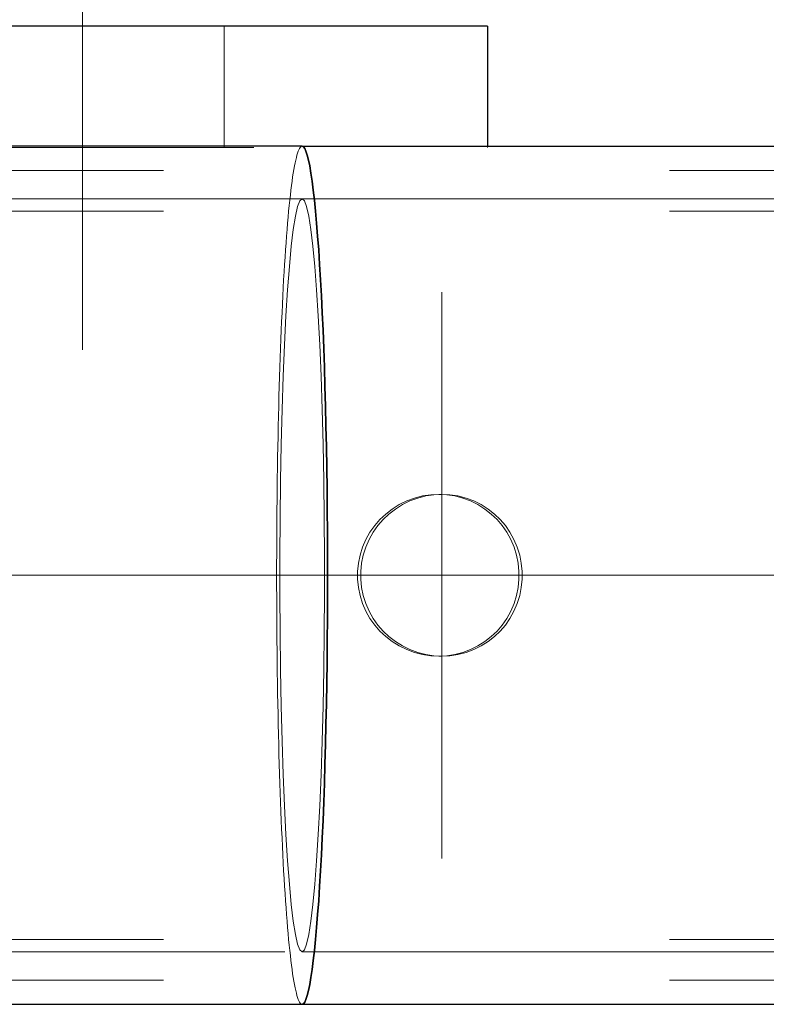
# Model space of a CAD drawing. Header units: millimetres. Extents: x -845 to -83, y 8759 to 9255.
# Tile 52 of 197: x -639.38 to -637.53, y 9000.18 to 9002.62. Entities that reach past the tile are written whole.
import ezdxf

# ---------------------------------------------------------------- set-up
doc = ezdxf.new("R2010")
doc.units = ezdxf.units.MM
doc.header["$LTSCALE"] = 10
doc.linetypes.add('HIDDEN', pattern=[0.375, 0.25, -0.125])
doc.linetypes.add('MITTE', pattern=[2, 1.25, -0.25, 0.25, -0.25])
for name, color, linetype, lineweight in [('PS_Hidden', 2, 'HIDDEN', 9), ('PS_Mid', 5, 'MITTE', 15), ('PS_Shape', 161, 'Continuous', 30), ('PS_SOLID', 7, 'Continuous', 30)]:
    doc.layers.add(name, color=color, linetype=linetype, lineweight=lineweight)

# ---------------------------------------------------------------- blocks, each defined once
blk = doc.blocks.new('*X650')
at = {"layer": 'PS_Hidden', "color": 2, "linetype": 'HIDDEN'}
for p, q in [((-638.8731, 9002.6009), (-638.8731, 9002.3009)), ((-638.6823, 9002.3034), (-638.6839, 9002.3024)), ((-638.6839, 9002.3024), (-638.6823, 9002.3034)), ((-638.6807, 9002.3037), (-638.6823, 9002.3034)), ((-638.6823, 9002.3034), (-638.6807, 9002.3037)), ((-638.6807, 9002.3037), (-638.6807, 9002.3037)), ((-638.2231, 9002.3037), (-638.2231, 9002.3009)), ((-641.3003, 9002.3009), (-638.2231, 9002.3009)), ((-638.6934, 9002.282), (-638.6949, 9002.2763)), ((-638.6949, 9002.2763), (-638.6934, 9002.282)), ((-638.6918, 9002.2871), (-638.6934, 9002.282)), ((-638.6934, 9002.282), (-638.6918, 9002.2871)), ((-638.6903, 9002.2915), (-638.6918, 9002.2871)), ((-638.6918, 9002.2871), (-638.6903, 9002.2915)), ((-638.6887, 9002.2952), (-638.6903, 9002.2915)), ((-638.6903, 9002.2915), (-638.6887, 9002.2952)), ((-638.6871, 9002.2983), (-638.6887, 9002.2952)), ((-638.6887, 9002.2952), (-638.6871, 9002.2983)), ((-638.6855, 9002.3007), (-638.6871, 9002.2983)), ((-638.6871, 9002.2983), (-638.6855, 9002.3007)), ((-638.6839, 9002.3024), (-638.6855, 9002.3007)), ((-638.6855, 9002.3007), (-638.6839, 9002.3024)), ((-638.6996, 9002.2551), (-638.7011, 9002.2467)), ((-638.7011, 9002.2467), (-638.6996, 9002.2551)), ((-638.698, 9002.2628), (-638.6996, 9002.2551)), ((-638.6996, 9002.2551), (-638.698, 9002.2628)), ((-638.6965, 9002.2699), (-638.698, 9002.2628)), ((-638.698, 9002.2628), (-638.6965, 9002.2699)), ((-638.6949, 9002.2763), (-638.6965, 9002.2699)), ((-638.6965, 9002.2699), (-638.6949, 9002.2763)), ((-631.5231, 9002.2437), (-640.8715, 9002.2437)), ((-638.7026, 9002.2377), (-638.7041, 9002.2281)), ((-638.7041, 9002.2281), (-638.7026, 9002.2377)), ((-638.7011, 9002.2467), (-638.7026, 9002.2377)), ((-638.7026, 9002.2377), (-638.7011, 9002.2467)), ((-638.707, 9002.2069), (-638.7084, 9002.1954)), ((-638.7084, 9002.1954), (-638.707, 9002.2069)), ((-638.7055, 9002.2178), (-638.707, 9002.2069)), ((-638.707, 9002.2069), (-638.7055, 9002.2178)), ((-638.7041, 9002.2281), (-638.7055, 9002.2178)), ((-638.7055, 9002.2178), (-638.7041, 9002.2281)), ((-638.7098, 9002.1833), (-638.7112, 9002.1705)), ((-638.7112, 9002.1705), (-638.7098, 9002.1833)), ((-638.7084, 9002.1954), (-638.7098, 9002.1833)), ((-638.7098, 9002.1833), (-638.7084, 9002.1954)), ((-638.6807, 9002.1737), (-641.2231, 9002.1737)), ((-638.7126, 9002.1572), (-638.714, 9002.1433)), ((-638.714, 9002.1433), (-638.7126, 9002.1572)), ((-638.7112, 9002.1705), (-638.7126, 9002.1572)), ((-638.7126, 9002.1572), (-638.7112, 9002.1705)), ((-638.6863, 9002.1689), (-638.6918, 9002.1547)), ((-638.6918, 9002.1547), (-638.6863, 9002.1689)), ((-638.6807, 9002.1737), (-638.6863, 9002.1689)), ((-638.6863, 9002.1689), (-638.6807, 9002.1737)), ((-638.6752, 9002.1689), (-638.6807, 9002.1737)), ((-638.6807, 9002.1737), (-638.6752, 9002.1689)), ((-638.6807, 9002.1737), (-482.9479, 9002.1737)), ((-638.6696, 9002.1547), (-638.6752, 9002.1689)), ((-638.6752, 9002.1689), (-638.6696, 9002.1547)), ((-631.5231, 9002.1437), (-640.6631, 9002.1437)), ((-638.714, 9002.1433), (-638.7153, 9002.1288)), ((-638.7153, 9002.1288), (-638.714, 9002.1433)), ((-638.6918, 9002.1547), (-638.6972, 9002.1311)), ((-638.6972, 9002.1311), (-638.6918, 9002.1547)), ((-638.6642, 9002.1311), (-638.6696, 9002.1547)), ((-638.6696, 9002.1547), (-638.6642, 9002.1311)), ((-638.7166, 9002.1137), (-638.7179, 9002.0981)), ((-638.7179, 9002.0981), (-638.7166, 9002.1137)), ((-638.7153, 9002.1288), (-638.7166, 9002.1137)), ((-638.7166, 9002.1137), (-638.7153, 9002.1288)), ((-638.6972, 9002.1311), (-638.7025, 9002.0983)), ((-638.7025, 9002.0983), (-638.6972, 9002.1311)), ((-638.659, 9002.0983), (-638.6642, 9002.1311)), ((-638.6642, 9002.1311), (-638.659, 9002.0983)), ((-638.7179, 9002.0981), (-638.7192, 9002.0819)), ((-638.7192, 9002.0819), (-638.7179, 9002.0981)), ((-638.7025, 9002.0983), (-638.7075, 9002.0569)), ((-638.7075, 9002.0569), (-638.7025, 9002.0983)), ((-638.654, 9002.0569), (-638.659, 9002.0983)), ((-638.659, 9002.0983), (-638.654, 9002.0569)), ((-638.7205, 9002.0652), (-638.7217, 9002.048)), ((-638.7217, 9002.048), (-638.7205, 9002.0652)), ((-638.7192, 9002.0819), (-638.7205, 9002.0652)), ((-638.7205, 9002.0652), (-638.7192, 9002.0819)), ((-638.7217, 9002.048), (-638.7229, 9002.0302)), ((-638.7229, 9002.0302), (-638.7217, 9002.048)), ((-638.7075, 9002.0569), (-638.7122, 9002.007)), ((-638.7122, 9002.007), (-638.7075, 9002.0569)), ((-638.6492, 9002.007), (-638.654, 9002.0569)), ((-638.654, 9002.0569), (-638.6492, 9002.007)), ((-638.724, 9002.012), (-638.7252, 9001.9932)), ((-638.7252, 9001.9932), (-638.724, 9002.012)), ((-638.7229, 9002.0302), (-638.724, 9002.012)), ((-638.724, 9002.012), (-638.7229, 9002.0302)), ((-638.7252, 9001.9932), (-638.7263, 9001.974)), ((-638.7263, 9001.974), (-638.7252, 9001.9932)), ((-638.7122, 9002.007), (-638.7167, 9001.9494)), ((-638.7167, 9001.9494), (-638.7122, 9002.007)), ((-638.6448, 9001.9494), (-638.6492, 9002.007)), ((-638.6492, 9002.007), (-638.6448, 9001.9494)), ((-638.7263, 9001.974), (-638.7274, 9001.9543)), ((-638.7274, 9001.9543), (-638.7263, 9001.974)), ((-638.7274, 9001.9543), (-638.7284, 9001.9342)), ((-638.7284, 9001.9342), (-638.7274, 9001.9543)), ((-638.7167, 9001.9494), (-638.7207, 9001.8845)), ((-638.7207, 9001.8845), (-638.7167, 9001.9494)), ((-638.6408, 9001.8845), (-638.6448, 9001.9494)), ((-638.6448, 9001.9494), (-638.6408, 9001.8845)), ((-638.7295, 9001.9136), (-638.7304, 9001.8925)), ((-638.7304, 9001.8925), (-638.7295, 9001.9136)), ((-638.7284, 9001.9342), (-638.7295, 9001.9136)), ((-638.7295, 9001.9136), (-638.7284, 9001.9342)), ((-638.7304, 9001.8925), (-638.7314, 9001.8711)), ((-638.7314, 9001.8711), (-638.7304, 9001.8925)), ((-638.7314, 9001.8711), (-638.7323, 9001.8493)), ((-638.7323, 9001.8493), (-638.7314, 9001.8711)), ((-638.7207, 9001.8845), (-638.7243, 9001.813)), ((-638.7243, 9001.813), (-638.7207, 9001.8845)), ((-638.6371, 9001.813), (-638.6408, 9001.8845)), ((-638.6408, 9001.8845), (-638.6371, 9001.813)), ((-638.7323, 9001.8493), (-638.7332, 9001.827)), ((-638.7332, 9001.827), (-638.7323, 9001.8493)), ((-638.7332, 9001.827), (-638.7341, 9001.8044)), ((-638.7341, 9001.8044), (-638.7332, 9001.827)), ((-638.7341, 9001.8044), (-638.7349, 9001.7814)), ((-638.7349, 9001.7814), (-638.7341, 9001.8044)), ((-638.7243, 9001.813), (-638.7275, 9001.7356)), ((-638.7275, 9001.7356), (-638.7243, 9001.813)), ((-638.6339, 9001.7356), (-638.6371, 9001.813)), ((-638.6371, 9001.813), (-638.6339, 9001.7356)), ((-638.7349, 9001.7814), (-638.7357, 9001.7581)), ((-638.7357, 9001.7581), (-638.7349, 9001.7814)), ((-638.7357, 9001.7581), (-638.7364, 9001.7345)), ((-638.7364, 9001.7345), (-638.7357, 9001.7581)), ((-638.7364, 9001.7345), (-638.7372, 9001.7105)), ((-638.7372, 9001.7105), (-638.7364, 9001.7345)), ((-638.7275, 9001.7356), (-638.7302, 9001.6533)), ((-638.7302, 9001.6533), (-638.7275, 9001.7356)), ((-638.6312, 9001.6533), (-638.6339, 9001.7356)), ((-638.6339, 9001.7356), (-638.6312, 9001.6533)), ((-638.7372, 9001.7105), (-638.7379, 9001.6863)), ((-638.7379, 9001.6863), (-638.7372, 9001.7105)), ((-638.7379, 9001.6863), (-638.7385, 9001.6617)), ((-638.7385, 9001.6617), (-638.7379, 9001.6863)), ((-638.7385, 9001.6617), (-638.7391, 9001.6369)), ((-638.7391, 9001.6369), (-638.7385, 9001.6617)), ((-638.7302, 9001.6533), (-638.7325, 9001.5667)), ((-638.7325, 9001.5667), (-638.7302, 9001.6533)), ((-638.629, 9001.5667), (-638.6312, 9001.6533)), ((-638.6312, 9001.6533), (-638.629, 9001.5667)), ((-638.7391, 9001.6369), (-638.7397, 9001.6119)), ((-638.7397, 9001.6119), (-638.7391, 9001.6369)), ((-638.7397, 9001.6119), (-638.7402, 9001.5866)), ((-638.7402, 9001.5866), (-638.7397, 9001.6119)), ((-638.7402, 9001.5866), (-638.7407, 9001.561)), ((-638.7407, 9001.561), (-638.7402, 9001.5866)), ((-638.7407, 9001.561), (-638.7412, 9001.5353)), ((-638.7412, 9001.5353), (-638.7407, 9001.561)), ((-638.7325, 9001.5667), (-638.7341, 9001.4768)), ((-638.7341, 9001.4768), (-638.7325, 9001.5667)), ((-638.6273, 9001.4768), (-638.629, 9001.5667)), ((-638.629, 9001.5667), (-638.6273, 9001.4768)), ((-638.7412, 9001.5353), (-638.7416, 9001.5094)), ((-638.7416, 9001.5094), (-638.7412, 9001.5353)), ((-638.7416, 9001.5094), (-638.742, 9001.4833)), ((-638.742, 9001.4833), (-638.7416, 9001.5094)), ((-638.742, 9001.4833), (-638.7423, 9001.4571)), ((-638.7423, 9001.4571), (-638.742, 9001.4833)), ((-638.7341, 9001.4768), (-638.7352, 9001.3845)), ((-638.7352, 9001.3845), (-638.7341, 9001.4768)), ((-638.6262, 9001.3845), (-638.6273, 9001.4768)), ((-638.6273, 9001.4768), (-638.6262, 9001.3845)), ((-638.7423, 9001.4571), (-638.7426, 9001.4307)), ((-638.7426, 9001.4307), (-638.7423, 9001.4571)), ((-638.7426, 9001.4307), (-638.7429, 9001.4042)), ((-638.7429, 9001.4042), (-638.7426, 9001.4307)), ((-638.4222, 9001.4274), (-638.4407, 9001.4183)), ((-638.4329, 9001.4183), (-638.4144, 9001.4274)), ((-638.4028, 9001.4346), (-638.4222, 9001.4274)), ((-638.4144, 9001.4274), (-638.395, 9001.4346)), ((-638.3829, 9001.4397), (-638.4028, 9001.4346)), ((-638.395, 9001.4346), (-638.3751, 9001.4397)), ((-638.3629, 9001.4427), (-638.3829, 9001.4397)), ((-638.3751, 9001.4397), (-638.355, 9001.4427)), ((-638.3432, 9001.4437), (-638.3629, 9001.4427)), ((-638.355, 9001.4427), (-638.3353, 9001.4437)), ((-638.3235, 9001.4427), (-638.3432, 9001.4437)), ((-638.3432, 9001.4437), (-638.3353, 9001.4437)), ((-638.3353, 9001.4437), (-638.3156, 9001.4427)), ((-638.3035, 9001.4397), (-638.3235, 9001.4427)), ((-638.3156, 9001.4427), (-638.2956, 9001.4397)), ((-638.2837, 9001.4346), (-638.3035, 9001.4397)), ((-638.2956, 9001.4397), (-638.2758, 9001.4346)), ((-638.2645, 9001.4274), (-638.2837, 9001.4346)), ((-638.2758, 9001.4346), (-638.2566, 9001.4274)), ((-638.2462, 9001.4183), (-638.2645, 9001.4274)), ((-638.2566, 9001.4274), (-638.2383, 9001.4183)), ((-638.7429, 9001.4042), (-638.7431, 9001.3776)), ((-638.7431, 9001.3776), (-638.7429, 9001.4042)), ((-638.4581, 9001.4075), (-638.474, 9001.3951)), ((-638.4662, 9001.3951), (-638.4503, 9001.4074)), ((-638.4407, 9001.4183), (-638.4581, 9001.4075)), ((-638.4503, 9001.4074), (-638.4329, 9001.4183)), ((-638.229, 9001.4075), (-638.2462, 9001.4183)), ((-638.2383, 9001.4183), (-638.2212, 9001.4074)), ((-638.2133, 9001.3951), (-638.229, 9001.4075)), ((-638.2212, 9001.4074), (-638.2055, 9001.3951)), ((-638.7352, 9001.3845), (-638.7358, 9001.2908)), ((-638.7358, 9001.2908), (-638.7352, 9001.3845)), ((-638.6257, 9001.2908), (-638.6262, 9001.3845)), ((-638.6262, 9001.3845), (-638.6257, 9001.2908)), ((-638.4883, 9001.3816), (-638.5013, 9001.3666)), ((-638.4936, 9001.3666), (-638.4805, 9001.3816)), ((-638.474, 9001.3951), (-638.4883, 9001.3816)), ((-638.4805, 9001.3816), (-638.4662, 9001.3951)), ((-638.1992, 9001.3816), (-638.2133, 9001.3951)), ((-638.2055, 9001.3951), (-638.1914, 9001.3816)), ((-638.1864, 9001.3666), (-638.1992, 9001.3816)), ((-638.1914, 9001.3816), (-638.1786, 9001.3666)), ((-638.7431, 9001.3776), (-638.7433, 9001.3509)), ((-638.7433, 9001.3509), (-638.7431, 9001.3776)), ((-638.5013, 9001.3666), (-638.5131, 9001.35)), ((-638.5053, 9001.35), (-638.4936, 9001.3666)), ((-638.1749, 9001.35), (-638.1864, 9001.3666)), ((-638.1786, 9001.3666), (-638.1672, 9001.35)), ((-638.7433, 9001.3509), (-638.7434, 9001.3242)), ((-638.7434, 9001.3242), (-638.7433, 9001.3509)), ((-638.5232, 9001.3321), (-638.5314, 9001.3131)), ((-638.5237, 9001.3132), (-638.5154, 9001.3321)), ((-638.5131, 9001.35), (-638.5232, 9001.3321)), ((-638.5154, 9001.3321), (-638.5053, 9001.35)), ((-638.165, 9001.3321), (-638.1749, 9001.35)), ((-638.1672, 9001.35), (-638.1573, 9001.3321)), ((-638.1569, 9001.3131), (-638.165, 9001.3321)), ((-638.1573, 9001.3321), (-638.1492, 9001.3132)), ((-638.7434, 9001.3242), (-638.7435, 9001.2974)), ((-638.7435, 9001.2974), (-638.7434, 9001.3242)), ((-638.5314, 9001.3131), (-638.5376, 9001.2935)), ((-638.5298, 9001.2935), (-638.5237, 9001.3132)), ((-638.1509, 9001.2935), (-638.1569, 9001.3131)), ((-638.1492, 9001.3132), (-638.1432, 9001.2935)), ((-638.7435, 9001.2974), (-638.7436, 9001.2706)), ((-638.7436, 9001.2706), (-638.7435, 9001.2974)), ((-638.7358, 9001.2908), (-638.7358, 9001.1966)), ((-638.7358, 9001.1966), (-638.7358, 9001.2908)), ((-638.6257, 9001.1966), (-638.6257, 9001.2908)), ((-638.6257, 9001.2908), (-638.6257, 9001.1966)), ((-638.5376, 9001.2935), (-638.5416, 9001.2735)), ((-638.5339, 9001.2735), (-638.5298, 9001.2935)), ((-638.1469, 9001.2735), (-638.1509, 9001.2935)), ((-638.1432, 9001.2935), (-638.1392, 9001.2735)), ((-638.7436, 9001.2706), (-638.7436, 9001.2437)), ((-638.7436, 9001.2437), (-638.7436, 9001.2706)), ((-638.5416, 9001.2735), (-638.5437, 9001.2535)), ((-638.536, 9001.2535), (-638.5339, 9001.2735)), ((-638.1449, 9001.2535), (-638.1469, 9001.2735)), ((-638.1392, 9001.2735), (-638.1372, 9001.2535)), ((-638.7436, 9001.2437), (-638.7436, 9001.2169)), ((-638.7436, 9001.2169), (-638.7436, 9001.2437)), ((-638.5437, 9001.2535), (-638.5437, 9001.2339)), ((-638.5437, 9001.2339), (-638.5416, 9001.214)), ((-638.536, 9001.2339), (-638.536, 9001.2535)), ((-638.5339, 9001.2139), (-638.536, 9001.2339)), ((-638.1469, 9001.214), (-638.1449, 9001.2339)), ((-638.1449, 9001.2339), (-638.1449, 9001.2535)), ((-638.1372, 9001.2339), (-638.1392, 9001.2139)), ((-638.1372, 9001.2535), (-638.1372, 9001.2339)), ((-638.7436, 9001.2169), (-638.7435, 9001.19)), ((-638.7435, 9001.19), (-638.7436, 9001.2169)), ((-638.5416, 9001.214), (-638.5376, 9001.194)), ((-638.5298, 9001.1939), (-638.5339, 9001.2139)), ((-638.1509, 9001.194), (-638.1469, 9001.214)), ((-638.1392, 9001.2139), (-638.1432, 9001.1939)), ((-638.7435, 9001.19), (-638.7434, 9001.1632)), ((-638.7434, 9001.1632), (-638.7435, 9001.19)), ((-638.7358, 9001.1966), (-638.7352, 9001.1029)), ((-638.7352, 9001.1029), (-638.7358, 9001.1966)), ((-638.6262, 9001.1029), (-638.6257, 9001.1966)), ((-638.6257, 9001.1966), (-638.6262, 9001.1029)), ((-638.5376, 9001.194), (-638.5314, 9001.1743)), ((-638.5237, 9001.1743), (-638.5298, 9001.1939)), ((-638.1569, 9001.1743), (-638.1509, 9001.194)), ((-638.1432, 9001.1939), (-638.1492, 9001.1743)), ((-638.7434, 9001.1632), (-638.7433, 9001.1365)), ((-638.7433, 9001.1365), (-638.7434, 9001.1632)), ((-638.5314, 9001.1743), (-638.5232, 9001.1554)), ((-638.5154, 9001.1553), (-638.5237, 9001.1743)), ((-638.165, 9001.1554), (-638.1569, 9001.1743)), ((-638.1492, 9001.1743), (-638.1573, 9001.1553)), ((-638.7433, 9001.1365), (-638.7431, 9001.1098)), ((-638.7431, 9001.1098), (-638.7433, 9001.1365)), ((-638.5232, 9001.1554), (-638.5131, 9001.1374)), ((-638.5053, 9001.1374), (-638.5154, 9001.1553)), ((-638.5131, 9001.1374), (-638.5013, 9001.1208)), ((-638.4936, 9001.1208), (-638.5053, 9001.1374)), ((-638.1864, 9001.1208), (-638.1749, 9001.1374)), ((-638.1672, 9001.1374), (-638.1786, 9001.1208)), ((-638.1749, 9001.1374), (-638.165, 9001.1554)), ((-638.1573, 9001.1553), (-638.1672, 9001.1374)), ((-638.5013, 9001.1208), (-638.4883, 9001.1058)), ((-638.4805, 9001.1058), (-638.4936, 9001.1208)), ((-638.1992, 9001.1058), (-638.1864, 9001.1208)), ((-638.1786, 9001.1208), (-638.1914, 9001.1058)), ((-638.7431, 9001.1098), (-638.7429, 9001.0832)), ((-638.7429, 9001.0832), (-638.7431, 9001.1098)), ((-638.7352, 9001.1029), (-638.7341, 9001.0106)), ((-638.7341, 9001.0106), (-638.7352, 9001.1029)), ((-638.6273, 9001.0106), (-638.6262, 9001.1029)), ((-638.6262, 9001.1029), (-638.6273, 9001.0106)), ((-638.4883, 9001.1058), (-638.474, 9001.0923)), ((-638.4662, 9001.0923), (-638.4805, 9001.1058)), ((-638.474, 9001.0923), (-638.4581, 9001.08)), ((-638.4503, 9001.08), (-638.4662, 9001.0923)), ((-638.229, 9001.08), (-638.2133, 9001.0923)), ((-638.2055, 9001.0923), (-638.2212, 9001.08)), ((-638.2133, 9001.0923), (-638.1992, 9001.1058)), ((-638.1914, 9001.1058), (-638.2055, 9001.0923)), ((-638.7429, 9001.0832), (-638.7426, 9001.0567)), ((-638.7426, 9001.0567), (-638.7429, 9001.0832)), ((-638.4581, 9001.08), (-638.4407, 9001.0691)), ((-638.4329, 9001.0691), (-638.4503, 9001.08)), ((-638.4407, 9001.0691), (-638.4222, 9001.06)), ((-638.4144, 9001.06), (-638.4329, 9001.0691)), ((-638.2645, 9001.06), (-638.2462, 9001.0691)), ((-638.2383, 9001.0691), (-638.2566, 9001.06)), ((-638.2462, 9001.0691), (-638.229, 9001.08)), ((-638.2212, 9001.08), (-638.2383, 9001.0691)), ((-638.7426, 9001.0567), (-638.7423, 9001.0303)), ((-638.7423, 9001.0303), (-638.7426, 9001.0567)), ((-638.4222, 9001.06), (-638.4028, 9001.0528)), ((-638.395, 9001.0528), (-638.4144, 9001.06)), ((-638.4028, 9001.0528), (-638.3829, 9001.0478)), ((-638.3751, 9001.0478), (-638.395, 9001.0528)), ((-638.3829, 9001.0478), (-638.3629, 9001.0447)), ((-638.355, 9001.0447), (-638.3751, 9001.0478)), ((-638.3629, 9001.0447), (-638.3432, 9001.0437)), ((-638.3353, 9001.0437), (-638.355, 9001.0447)), ((-638.3432, 9001.0437), (-638.3235, 9001.0447)), ((-638.3432, 9001.0437), (-638.3353, 9001.0437)), ((-638.3156, 9001.0447), (-638.3353, 9001.0437)), ((-638.3235, 9001.0447), (-638.3035, 9001.0478)), ((-638.2956, 9001.0478), (-638.3156, 9001.0447)), ((-638.3035, 9001.0478), (-638.2837, 9001.0528)), ((-638.2758, 9001.0528), (-638.2956, 9001.0478)), ((-638.2837, 9001.0528), (-638.2645, 9001.06)), ((-638.2566, 9001.06), (-638.2758, 9001.0528)), ((-638.7423, 9001.0303), (-638.742, 9001.0041)), ((-638.742, 9001.0041), (-638.7423, 9001.0303)), ((-638.742, 9001.0041), (-638.7416, 9000.978)), ((-638.7416, 9000.978), (-638.742, 9001.0041)), ((-638.7341, 9001.0106), (-638.7325, 9000.9207)), ((-638.7325, 9000.9207), (-638.7341, 9001.0106)), ((-638.629, 9000.9207), (-638.6273, 9001.0106)), ((-638.6273, 9001.0106), (-638.629, 9000.9207)), ((-638.7416, 9000.978), (-638.7412, 9000.9521)), ((-638.7412, 9000.9521), (-638.7416, 9000.978)), ((-638.7412, 9000.9521), (-638.7407, 9000.9264)), ((-638.7407, 9000.9264), (-638.7412, 9000.9521)), ((-638.7407, 9000.9264), (-638.7402, 9000.9009)), ((-638.7402, 9000.9009), (-638.7407, 9000.9264)), ((-638.7325, 9000.9207), (-638.7302, 9000.8341)), ((-638.7302, 9000.8341), (-638.7325, 9000.9207)), ((-638.6312, 9000.8341), (-638.629, 9000.9207)), ((-638.629, 9000.9207), (-638.6312, 9000.8341)), ((-638.7402, 9000.9009), (-638.7397, 9000.8756)), ((-638.7397, 9000.8756), (-638.7402, 9000.9009)), ((-638.7397, 9000.8756), (-638.7391, 9000.8505)), ((-638.7391, 9000.8505), (-638.7397, 9000.8756)), ((-638.7391, 9000.8505), (-638.7385, 9000.8257)), ((-638.7385, 9000.8257), (-638.7391, 9000.8505)), ((-638.7385, 9000.8257), (-638.7379, 9000.8012)), ((-638.7379, 9000.8012), (-638.7385, 9000.8257)), ((-638.7302, 9000.8341), (-638.7275, 9000.7518)), ((-638.7275, 9000.7518), (-638.7302, 9000.8341)), ((-638.6339, 9000.7518), (-638.6312, 9000.8341)), ((-638.6312, 9000.8341), (-638.6339, 9000.7518)), ((-638.7379, 9000.8012), (-638.7372, 9000.7769)), ((-638.7372, 9000.7769), (-638.7379, 9000.8012)), ((-638.7372, 9000.7769), (-638.7364, 9000.7529)), ((-638.7364, 9000.7529), (-638.7372, 9000.7769)), ((-638.7364, 9000.7529), (-638.7357, 9000.7293)), ((-638.7357, 9000.7293), (-638.7364, 9000.7529)), ((-638.7275, 9000.7518), (-638.7243, 9000.6745)), ((-638.7243, 9000.6745), (-638.7275, 9000.7518)), ((-638.6371, 9000.6745), (-638.6339, 9000.7518)), ((-638.6339, 9000.7518), (-638.6371, 9000.6745)), ((-638.7357, 9000.7293), (-638.7349, 9000.706)), ((-638.7349, 9000.706), (-638.7357, 9000.7293)), ((-638.7349, 9000.706), (-638.7341, 9000.683)), ((-638.7341, 9000.683), (-638.7349, 9000.706)), ((-638.7341, 9000.683), (-638.7332, 9000.6604)), ((-638.7332, 9000.6604), (-638.7341, 9000.683)), ((-638.7243, 9000.6745), (-638.7207, 9000.603)), ((-638.7207, 9000.603), (-638.7243, 9000.6745)), ((-638.6408, 9000.603), (-638.6371, 9000.6745)), ((-638.6371, 9000.6745), (-638.6408, 9000.603)), ((-638.7332, 9000.6604), (-638.7323, 9000.6382)), ((-638.7323, 9000.6382), (-638.7332, 9000.6604)), ((-638.7323, 9000.6382), (-638.7314, 9000.6163)), ((-638.7314, 9000.6163), (-638.7323, 9000.6382)), ((-638.7314, 9000.6163), (-638.7304, 9000.5949)), ((-638.7304, 9000.5949), (-638.7314, 9000.6163)), ((-638.7207, 9000.603), (-638.7167, 9000.5381)), ((-638.7167, 9000.5381), (-638.7207, 9000.603)), ((-638.6448, 9000.5381), (-638.6408, 9000.603)), ((-638.6408, 9000.603), (-638.6448, 9000.5381)), ((-638.7304, 9000.5949), (-638.7295, 9000.5739)), ((-638.7295, 9000.5739), (-638.7304, 9000.5949)), ((-638.7295, 9000.5739), (-638.7284, 9000.5533)), ((-638.7284, 9000.5533), (-638.7295, 9000.5739)), ((-638.7284, 9000.5533), (-638.7274, 9000.5331)), ((-638.7274, 9000.5331), (-638.7284, 9000.5533)), ((-638.7274, 9000.5331), (-638.7263, 9000.5134)), ((-638.7263, 9000.5134), (-638.7274, 9000.5331)), ((-638.7167, 9000.5381), (-638.7122, 9000.4804)), ((-638.7122, 9000.4804), (-638.7167, 9000.5381)), ((-638.6492, 9000.4804), (-638.6448, 9000.5381)), ((-638.6448, 9000.5381), (-638.6492, 9000.4804)), ((-638.7263, 9000.5134), (-638.7252, 9000.4942)), ((-638.7252, 9000.4942), (-638.7263, 9000.5134)), ((-638.7252, 9000.4942), (-638.724, 9000.4754)), ((-638.724, 9000.4754), (-638.7252, 9000.4942)), ((-638.7122, 9000.4804), (-638.7075, 9000.4306)), ((-638.7075, 9000.4306), (-638.7122, 9000.4804)), ((-638.654, 9000.4306), (-638.6492, 9000.4804)), ((-638.6492, 9000.4804), (-638.654, 9000.4306)), ((-638.724, 9000.4754), (-638.7229, 9000.4572)), ((-638.7229, 9000.4572), (-638.724, 9000.4754)), ((-638.7229, 9000.4572), (-638.7217, 9000.4394)), ((-638.7217, 9000.4394), (-638.7229, 9000.4572)), ((-638.7217, 9000.4394), (-638.7205, 9000.4222)), ((-638.7205, 9000.4222), (-638.7217, 9000.4394)), ((-638.7075, 9000.4306), (-638.7025, 9000.3891)), ((-638.7025, 9000.3891), (-638.7075, 9000.4306)), ((-638.659, 9000.3891), (-638.654, 9000.4306)), ((-638.654, 9000.4306), (-638.659, 9000.3891)), ((-638.7205, 9000.4222), (-638.7192, 9000.4055)), ((-638.7192, 9000.4055), (-638.7205, 9000.4222)), ((-638.7192, 9000.4055), (-638.7179, 9000.3893)), ((-638.7179, 9000.3893), (-638.7192, 9000.4055)), ((-638.7179, 9000.3893), (-638.7166, 9000.3737)), ((-638.7166, 9000.3737), (-638.7179, 9000.3893)), ((-638.7025, 9000.3891), (-638.6972, 9000.3564)), ((-638.6972, 9000.3564), (-638.7025, 9000.3891)), ((-638.6642, 9000.3564), (-638.659, 9000.3891)), ((-638.659, 9000.3891), (-638.6642, 9000.3564)), ((-638.7166, 9000.3737), (-638.7153, 9000.3586)), ((-638.7153, 9000.3586), (-638.7166, 9000.3737)), ((-638.7153, 9000.3586), (-638.714, 9000.3441)), ((-638.714, 9000.3441), (-638.7153, 9000.3586)), ((-631.5231, 9000.3437), (-640.6631, 9000.3437)), ((-638.714, 9000.3441), (-638.7126, 9000.3302)), ((-638.7126, 9000.3302), (-638.714, 9000.3441)), ((-638.6972, 9000.3564), (-638.6918, 9000.3327)), ((-638.6918, 9000.3327), (-638.6972, 9000.3564)), ((-638.6918, 9000.3327), (-638.6863, 9000.3185)), ((-638.6863, 9000.3185), (-638.6918, 9000.3327)), ((-638.6752, 9000.3185), (-638.6696, 9000.3327)), ((-638.6696, 9000.3327), (-638.6752, 9000.3185)), ((-638.6696, 9000.3327), (-638.6642, 9000.3564)), ((-638.6642, 9000.3564), (-638.6696, 9000.3327)), ((-641.2231, 9000.3137), (-638.6807, 9000.3137)), ((-638.7126, 9000.3302), (-638.7112, 9000.3169)), ((-638.7112, 9000.3169), (-638.7126, 9000.3302)), ((-638.7112, 9000.3169), (-638.7098, 9000.3042)), ((-638.7098, 9000.3042), (-638.7112, 9000.3169)), ((-638.6863, 9000.3185), (-638.6807, 9000.3137)), ((-638.6807, 9000.3137), (-638.6863, 9000.3185)), ((-638.6807, 9000.3137), (-638.6752, 9000.3185)), ((-638.6752, 9000.3185), (-638.6807, 9000.3137)), ((-638.6807, 9000.3137), (-482.9479, 9000.3137)), ((-638.7098, 9000.3042), (-638.7084, 9000.292)), ((-638.7084, 9000.292), (-638.7098, 9000.3042)), ((-638.7084, 9000.292), (-638.707, 9000.2805)), ((-638.707, 9000.2805), (-638.7084, 9000.292)), ((-638.707, 9000.2805), (-638.7055, 9000.2696)), ((-638.7055, 9000.2696), (-638.707, 9000.2805)), ((-638.7055, 9000.2696), (-638.7041, 9000.2593)), ((-638.7041, 9000.2593), (-638.7055, 9000.2696)), ((-638.7041, 9000.2593), (-638.7026, 9000.2497)), ((-638.7026, 9000.2497), (-638.7041, 9000.2593)), ((-631.5231, 9000.2437), (-640.8715, 9000.2437)), ((-638.7026, 9000.2497), (-638.7011, 9000.2407)), ((-638.7011, 9000.2407), (-638.7026, 9000.2497)), ((-638.7011, 9000.2407), (-638.6996, 9000.2323)), ((-638.6996, 9000.2323), (-638.7011, 9000.2407)), ((-638.6996, 9000.2323), (-638.698, 9000.2246)), ((-638.698, 9000.2246), (-638.6996, 9000.2323)), ((-638.698, 9000.2246), (-638.6965, 9000.2175)), ((-638.6965, 9000.2175), (-638.698, 9000.2246)), ((-638.6965, 9000.2175), (-638.6949, 9000.2111)), ((-638.6949, 9000.2111), (-638.6965, 9000.2175)), ((-638.6949, 9000.2111), (-638.6934, 9000.2054)), ((-638.6934, 9000.2054), (-638.6949, 9000.2111)), ((-638.6934, 9000.2054), (-638.6918, 9000.2003)), ((-638.6918, 9000.2003), (-638.6934, 9000.2054)), ((-638.6918, 9000.2003), (-638.6903, 9000.1959)), ((-638.6903, 9000.1959), (-638.6918, 9000.2003)), ((-638.6903, 9000.1959), (-638.6887, 9000.1922)), ((-638.6887, 9000.1922), (-638.6903, 9000.1959)), ((-638.6887, 9000.1922), (-638.6871, 9000.1891)), ((-638.6871, 9000.1891), (-638.6887, 9000.1922)), ((-638.6871, 9000.1891), (-638.6855, 9000.1868)), ((-638.6855, 9000.1868), (-638.6871, 9000.1891)), ((-638.6855, 9000.1868), (-638.6839, 9000.1851)), ((-638.6839, 9000.1851), (-638.6855, 9000.1868)), ((-638.6839, 9000.1851), (-638.6823, 9000.1841)), ((-638.6823, 9000.1841), (-638.6839, 9000.1851)), ((-638.6823, 9000.1841), (-638.6807, 9000.1837)), ((-638.6807, 9000.1837), (-638.6823, 9000.1841))]:
    blk.add_line(p, q, dxfattribs=at)
at = {"layer": 'PS_Mid', "color": 5, "linetype": 'MITTE'}
for p, q in [((-639.2231, 9001.8009), (-639.2231, 9003.1009)), ((-639.2231, 9001.8009), (-639.2231, 9003.1009)), ((-638.3352, 9001.9437), (-638.3352, 9000.5437)), ((-589.0494, 9001.2437), (-643.3967, 9001.2437)), ((-641.1763, 9001.2437), (-480.4523, 9001.2437)), ((-637.6352, 9001.2437), (-639.0352, 9001.2437))]:
    blk.add_line(p, q, dxfattribs=at)
at = {"layer": 'PS_SOLID', "color": 7, "linetype": 'Continuous'}
for p, q in [((-638.2231, 9002.6009), (-642.2231, 9002.6009)), ((-638.2231, 9002.6009), (-638.2231, 9002.3037)), ((-638.6807, 9002.3037), (-641.2231, 9002.3037)), ((-638.6775, 9002.3024), (-638.6807, 9002.3037)), ((-638.6807, 9002.3037), (-638.6807, 9002.3037)), ((-638.6807, 9002.3037), (-638.6775, 9002.3024)), ((-638.6807, 9002.3037), (-482.9479, 9002.3037)), ((-638.6744, 9002.2983), (-638.6775, 9002.3024)), ((-638.6775, 9002.3024), (-638.6744, 9002.2983)), ((-638.6712, 9002.2915), (-638.6744, 9002.2983)), ((-638.6744, 9002.2983), (-638.6712, 9002.2915)), ((-638.6681, 9002.282), (-638.6712, 9002.2915)), ((-638.6712, 9002.2915), (-638.6681, 9002.282)), ((-638.665, 9002.2699), (-638.6681, 9002.282)), ((-638.6681, 9002.282), (-638.665, 9002.2699)), ((-638.6619, 9002.2551), (-638.665, 9002.2699)), ((-638.665, 9002.2699), (-638.6619, 9002.2551)), ((-638.6589, 9002.2377), (-638.6619, 9002.2551)), ((-638.6619, 9002.2551), (-638.6589, 9002.2377)), ((-638.6559, 9002.2178), (-638.6589, 9002.2377)), ((-638.6589, 9002.2377), (-638.6559, 9002.2178)), ((-638.6531, 9002.1954), (-638.6559, 9002.2178)), ((-638.6559, 9002.2178), (-638.6531, 9002.1954)), ((-638.6502, 9002.1705), (-638.6531, 9002.1954)), ((-638.6531, 9002.1954), (-638.6502, 9002.1705)), ((-638.6475, 9002.1433), (-638.6502, 9002.1705)), ((-638.6502, 9002.1705), (-638.6475, 9002.1433)), ((-638.6448, 9002.1137), (-638.6475, 9002.1433)), ((-638.6475, 9002.1433), (-638.6448, 9002.1137)), ((-638.6423, 9002.0819), (-638.6448, 9002.1137)), ((-638.6448, 9002.1137), (-638.6423, 9002.0819)), ((-638.6398, 9002.048), (-638.6423, 9002.0819)), ((-638.6423, 9002.0819), (-638.6398, 9002.048)), ((-638.6374, 9002.012), (-638.6398, 9002.048)), ((-638.6398, 9002.048), (-638.6374, 9002.012)), ((-638.6352, 9001.974), (-638.6374, 9002.012)), ((-638.6374, 9002.012), (-638.6352, 9001.974)), ((-638.633, 9001.9342), (-638.6352, 9001.974)), ((-638.6352, 9001.974), (-638.633, 9001.9342)), ((-638.631, 9001.8925), (-638.633, 9001.9342)), ((-638.633, 9001.9342), (-638.631, 9001.8925)), ((-638.6291, 9001.8493), (-638.631, 9001.8925)), ((-638.631, 9001.8925), (-638.6291, 9001.8493)), ((-638.6274, 9001.8044), (-638.6291, 9001.8493)), ((-638.6291, 9001.8493), (-638.6274, 9001.8044)), ((-638.6258, 9001.7581), (-638.6274, 9001.8044)), ((-638.6274, 9001.8044), (-638.6258, 9001.7581)), ((-638.6243, 9001.7105), (-638.6258, 9001.7581)), ((-638.6258, 9001.7581), (-638.6243, 9001.7105)), ((-638.623, 9001.6617), (-638.6243, 9001.7105)), ((-638.6243, 9001.7105), (-638.623, 9001.6617)), ((-638.6218, 9001.6119), (-638.623, 9001.6617)), ((-638.623, 9001.6617), (-638.6218, 9001.6119)), ((-638.6208, 9001.561), (-638.6218, 9001.6119)), ((-638.6218, 9001.6119), (-638.6208, 9001.561)), ((-638.6199, 9001.5094), (-638.6208, 9001.561)), ((-638.6208, 9001.561), (-638.6199, 9001.5094)), ((-638.6192, 9001.4571), (-638.6199, 9001.5094)), ((-638.6199, 9001.5094), (-638.6192, 9001.4571)), ((-638.6186, 9001.4042), (-638.6192, 9001.4571)), ((-638.6192, 9001.4571), (-638.6186, 9001.4042)), ((-638.6182, 9001.3509), (-638.6186, 9001.4042)), ((-638.6186, 9001.4042), (-638.6182, 9001.3509)), ((-638.618, 9001.2974), (-638.6182, 9001.3509)), ((-638.6182, 9001.3509), (-638.618, 9001.2974)), ((-638.6179, 9001.2437), (-638.618, 9001.2974)), ((-638.618, 9001.2974), (-638.6179, 9001.2437)), ((-638.618, 9001.19), (-638.6179, 9001.2437)), ((-638.6179, 9001.2437), (-638.618, 9001.19)), ((-638.6182, 9001.1365), (-638.618, 9001.19)), ((-638.618, 9001.19), (-638.6182, 9001.1365)), ((-638.6186, 9001.0832), (-638.6182, 9001.1365)), ((-638.6182, 9001.1365), (-638.6186, 9001.0832)), ((-638.6192, 9001.0303), (-638.6186, 9001.0832)), ((-638.6186, 9001.0832), (-638.6192, 9001.0303)), ((-638.6199, 9000.978), (-638.6192, 9001.0303)), ((-638.6192, 9001.0303), (-638.6199, 9000.978)), ((-638.6208, 9000.9264), (-638.6199, 9000.978)), ((-638.6199, 9000.978), (-638.6208, 9000.9264)), ((-638.6218, 9000.8756), (-638.6208, 9000.9264)), ((-638.6208, 9000.9264), (-638.6218, 9000.8756)), ((-638.623, 9000.8257), (-638.6218, 9000.8756)), ((-638.6218, 9000.8756), (-638.623, 9000.8257)), ((-638.6243, 9000.7769), (-638.623, 9000.8257)), ((-638.623, 9000.8257), (-638.6243, 9000.7769)), ((-638.6258, 9000.7293), (-638.6243, 9000.7769)), ((-638.6243, 9000.7769), (-638.6258, 9000.7293)), ((-638.6274, 9000.683), (-638.6258, 9000.7293)), ((-638.6258, 9000.7293), (-638.6274, 9000.683)), ((-638.6291, 9000.6382), (-638.6274, 9000.683)), ((-638.6274, 9000.683), (-638.6291, 9000.6382)), ((-638.631, 9000.5949), (-638.6291, 9000.6382)), ((-638.6291, 9000.6382), (-638.631, 9000.5949)), ((-638.633, 9000.5533), (-638.631, 9000.5949)), ((-638.631, 9000.5949), (-638.633, 9000.5533)), ((-638.6352, 9000.5134), (-638.633, 9000.5533)), ((-638.633, 9000.5533), (-638.6352, 9000.5134)), ((-638.6374, 9000.4754), (-638.6352, 9000.5134)), ((-638.6352, 9000.5134), (-638.6374, 9000.4754)), ((-638.6398, 9000.4394), (-638.6374, 9000.4754)), ((-638.6374, 9000.4754), (-638.6398, 9000.4394)), ((-638.6423, 9000.4055), (-638.6398, 9000.4394)), ((-638.6398, 9000.4394), (-638.6423, 9000.4055)), ((-638.6448, 9000.3737), (-638.6423, 9000.4055)), ((-638.6423, 9000.4055), (-638.6448, 9000.3737)), ((-638.6475, 9000.3441), (-638.6448, 9000.3737)), ((-638.6448, 9000.3737), (-638.6475, 9000.3441)), ((-638.6502, 9000.3169), (-638.6475, 9000.3441)), ((-638.6475, 9000.3441), (-638.6502, 9000.3169)), ((-638.6531, 9000.292), (-638.6502, 9000.3169)), ((-638.6502, 9000.3169), (-638.6531, 9000.292)), ((-638.6559, 9000.2696), (-638.6531, 9000.292)), ((-638.6531, 9000.292), (-638.6559, 9000.2696)), ((-638.6589, 9000.2497), (-638.6559, 9000.2696)), ((-638.6559, 9000.2696), (-638.6589, 9000.2497)), ((-638.6619, 9000.2323), (-638.6589, 9000.2497)), ((-638.6589, 9000.2497), (-638.6619, 9000.2323)), ((-638.6681, 9000.2054), (-638.665, 9000.2175)), ((-638.665, 9000.2175), (-638.6681, 9000.2054)), ((-638.665, 9000.2175), (-638.6619, 9000.2323)), ((-638.6619, 9000.2323), (-638.665, 9000.2175)), ((-638.6775, 9000.1851), (-638.6744, 9000.1891)), ((-638.6744, 9000.1891), (-638.6775, 9000.1851)), ((-638.6744, 9000.1891), (-638.6712, 9000.1959)), ((-638.6712, 9000.1959), (-638.6744, 9000.1891)), ((-638.6712, 9000.1959), (-638.6681, 9000.2054)), ((-638.6681, 9000.2054), (-638.6712, 9000.1959)), ((-641.2231, 9000.1837), (-638.6807, 9000.1837)), ((-638.6807, 9000.1837), (-638.6775, 9000.1851)), ((-638.6775, 9000.1851), (-638.6807, 9000.1837)), ((-638.6807, 9000.1837), (-482.9479, 9000.1837))]:
    blk.add_line(p, q, dxfattribs=at)

msp = doc.modelspace()

# ---------------------------------------------------------------- block references
at = {"layer": 'PS_Shape', "color": 31}
msp.add_blockref('*X650', (0, 0), dxfattribs=at)

doc.saveas('drawing.dxf')
